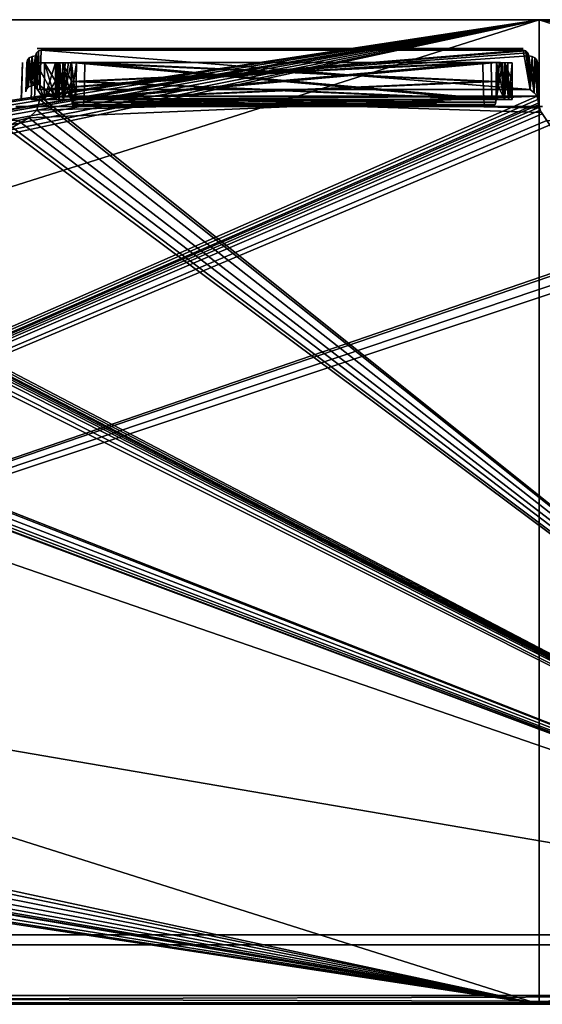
# Model space of a CAD drawing. Header units: millimetres. Extents: x 34 to 464, y 3935 to 4003.
# Tile 24 of 34: x 214 to 250, y 3935 to 4003. Entities that reach past the tile are written whole.
import ezdxf

# ---------------------------------------------------------------- set-up
doc = ezdxf.new("R2010")
doc.units = ezdxf.units.MM
doc.header["$LTSCALE"] = 5.599365
for name, color, linetype in [('114', 7, 'CONTINUOUS'), ('121', 7, 'CONTINUOUS'), ('139', 7, 'CONTINUOUS'), ('140', 7, 'CONTINUOUS'), ('153', 7, 'CONTINUOUS'), ('154', 7, 'CONTINUOUS'), ('159', 7, 'CONTINUOUS'), ('166', 7, 'CONTINUOUS'), ('170', 7, 'CONTINUOUS'), ('178', 7, 'CONTINUOUS'), ('197', 7, 'CONTINUOUS'), ('215', 7, 'CONTINUOUS'), ('217', 7, 'CONTINUOUS'), ('229', 7, 'CONTINUOUS'), ('248', 7, 'CONTINUOUS'), ('26', 7, 'CONTINUOUS'), ('261', 7, 'CONTINUOUS'), ('27', 7, 'CONTINUOUS'), ('272', 7, 'CONTINUOUS'), ('28', 7, 'CONTINUOUS'), ('284', 7, 'CONTINUOUS'), ('285', 7, 'CONTINUOUS'), ('290', 7, 'CONTINUOUS'), ('291', 7, 'CONTINUOUS'), ('304', 7, 'CONTINUOUS'), ('305', 7, 'CONTINUOUS'), ('306', 7, 'CONTINUOUS'), ('307', 7, 'CONTINUOUS'), ('34', 7, 'CONTINUOUS'), ('35', 7, 'CONTINUOUS'), ('48', 7, 'CONTINUOUS'), ('51', 7, 'CONTINUOUS'), ('60', 7, 'CONTINUOUS'), ('68', 7, 'CONTINUOUS'), ('74', 7, 'CONTINUOUS'), ('78', 7, 'CONTINUOUS'), ('81', 7, 'CONTINUOUS'), ('82', 7, 'CONTINUOUS'), ('97', 7, 'CONTINUOUS')]:
    doc.layers.add(name, color=color, linetype=linetype)

msp = doc.modelspace()

# ---------------------------------------------------------------- linework, layer by layer
at = {"layer": '114', "linetype": 'Continuous'}
for points in [[(247.652, 4000.5, 4.473), (215.105, 4000.5, 22.657), (246.98, 4000.5, 3.966), (247.652, 4000.5, 4.473)], [(248.395, 4000.5, 4.867), (215.105, 4000.5, 22.657), (247.652, 4000.5, 4.473), (248.395, 4000.5, 4.867)], [(246.98, 4000.5, 3.966), (215.105, 4000.5, 22.657), (216.978, 4000.5, 21.373), (246.98, 4000.5, 3.966)], [(248.395, 4000.5, 22.657), (215.105, 4000.5, 22.657), (248.395, 4000.5, 4.867), (248.395, 4000.5, 22.657)], [(216.978, 4000.5, 21.373), (215.105, 4000.5, 22.657), (215.105, 4000.5, 22.638), (216.978, 4000.5, 21.373)], [(218.192, 4000.5, 19.467), (246.98, 4000.5, 3.966), (216.978, 4000.5, 21.373), (218.192, 4000.5, 19.467)], [(218.546, 4000.5, 17.235), (246.98, 4000.5, 3.966), (218.192, 4000.5, 19.467), (218.546, 4000.5, 17.235)]]:
    msp.add_3dface(points, dxfattribs=at)
at = {"layer": '121', "linetype": 'Continuous'}
for points in [[(249.451, 3997.004, 26.974), (117.31, 3939.29, 28.99), (249.357, 3997.211, 26.967), (249.451, 3997.004, 26.974)], [(249.357, 3997.211, 26.967), (117.31, 3939.29, 28.99), (214.252, 3995.728, 27.019), (249.357, 3997.211, 26.967)], [(285.984, 3996.983, 26.975), (117.31, 3939.29, 28.99), (285.976, 3997.211, 26.967), (285.984, 3996.983, 26.975)], [(285.976, 3997.211, 26.967), (117.31, 3939.29, 28.99), (250.967, 3995.535, 27.026), (285.976, 3997.211, 26.967)], [(214.799, 3996.255, 27.001), (249.357, 3997.211, 26.967), (214.252, 3995.728, 27.019), (214.799, 3996.255, 27.001)], [(215.016, 3996.983, 26.975), (249.357, 3997.211, 26.967), (214.799, 3996.255, 27.001), (215.016, 3996.983, 26.975)], [(215.024, 3997.211, 26.967), (249.357, 3997.211, 26.967), (215.016, 3996.983, 26.975), (215.024, 3997.211, 26.967)], [(249.491, 3996.761, 26.983), (117.31, 3939.29, 28.99), (249.451, 3997.004, 26.974), (249.491, 3996.761, 26.983)], [(286.201, 3996.255, 27.001), (117.31, 3939.29, 28.99), (285.984, 3996.983, 26.975), (286.201, 3996.255, 27.001)], [(249.495, 3996.635, 26.987), (117.31, 3939.29, 28.99), (249.491, 3996.761, 26.983), (249.495, 3996.635, 26.987)], [(249.518, 3996.457, 26.994), (117.31, 3939.29, 28.99), (249.495, 3996.635, 26.987), (249.518, 3996.457, 26.994)], [(249.582, 3996.251, 27.001), (117.31, 3939.29, 28.99), (249.518, 3996.457, 26.994), (249.582, 3996.251, 27.001)], [(286.748, 3995.728, 27.019), (117.31, 3939.29, 28.99), (286.201, 3996.255, 27.001), (286.748, 3995.728, 27.019)], [(249.71, 3995.996, 27.01), (117.31, 3939.29, 28.99), (249.582, 3996.251, 27.001), (249.71, 3995.996, 27.01)], [(250.033, 3995.535, 27.026), (117.31, 3939.29, 28.99), (249.71, 3995.996, 27.01), (250.033, 3995.535, 27.026)], [(214.252, 3995.728, 27.019), (117.31, 3939.29, 28.99), (213.517, 3995.535, 27.026), (214.252, 3995.728, 27.019)], [(287.4, 3939.29, 28.99), (117.31, 3939.29, 28.99), (286.748, 3995.728, 27.019), (287.4, 3939.29, 28.99)], [(250.967, 3995.535, 27.026), (117.31, 3939.29, 28.99), (250.033, 3995.535, 27.026), (250.967, 3995.535, 27.026)]]:
    msp.add_3dface(points, dxfattribs=at)
at = {"layer": '139', "linetype": 'Continuous'}
for points in [[(287.4, 3939.29, -28.99), (119.334, 3997.259, -26.966), (118.322, 3968.275, -27.978), (287.4, 3939.29, -28.99)], [(136.748, 3995.728, -27.019), (119.334, 3997.259, -26.966), (287.4, 3939.29, -28.99), (136.748, 3995.728, -27.019)], [(140.024, 3997.211, -26.967), (140.016, 3996.983, -26.975), (287.4, 3939.29, -28.99), (140.024, 3997.211, -26.967)], [(175.033, 3995.535, -27.026), (140.024, 3997.211, -26.967), (287.4, 3939.29, -28.99), (175.033, 3995.535, -27.026)], [(176.643, 3997.211, -26.967), (176.549, 3997.004, -26.974), (287.4, 3939.29, -28.99), (176.643, 3997.211, -26.967)], [(211.748, 3995.728, -27.019), (176.643, 3997.211, -26.967), (287.4, 3939.29, -28.99), (211.748, 3995.728, -27.019)], [(215.024, 3997.211, -26.967), (215.016, 3996.983, -26.975), (287.4, 3939.29, -28.99), (215.024, 3997.211, -26.967)], [(249.357, 3997.211, -26.967), (215.024, 3997.211, -26.967), (249.534, 3996.392, -26.996), (249.357, 3997.211, -26.967)], [(249.534, 3996.392, -26.996), (215.024, 3997.211, -26.967), (249.658, 3996.089, -27.006), (249.534, 3996.392, -26.996)], [(249.658, 3996.089, -27.006), (215.024, 3997.211, -26.967), (287.4, 3939.29, -28.99), (249.658, 3996.089, -27.006)], [(249.451, 3997.004, -26.974), (249.357, 3997.211, -26.967), (249.495, 3996.635, -26.987), (249.451, 3997.004, -26.974)], [(249.495, 3996.635, -26.987), (249.357, 3997.211, -26.967), (249.534, 3996.392, -26.996), (249.495, 3996.635, -26.987)], [(140.016, 3996.983, -26.975), (139.799, 3996.255, -27.001), (287.4, 3939.29, -28.99), (140.016, 3996.983, -26.975)], [(176.482, 3996.457, -26.994), (176.418, 3996.251, -27.001), (287.4, 3939.29, -28.99), (176.482, 3996.457, -26.994)], [(176.505, 3996.635, -26.987), (176.482, 3996.457, -26.994), (287.4, 3939.29, -28.99), (176.505, 3996.635, -26.987)], [(176.509, 3996.761, -26.983), (176.505, 3996.635, -26.987), (287.4, 3939.29, -28.99), (176.509, 3996.761, -26.983)], [(176.549, 3997.004, -26.974), (176.509, 3996.761, -26.983), (287.4, 3939.29, -28.99), (176.549, 3997.004, -26.974)], [(215.016, 3996.983, -26.975), (214.799, 3996.255, -27.001), (287.4, 3939.29, -28.99), (215.016, 3996.983, -26.975)], [(249.491, 3996.761, -26.983), (249.451, 3997.004, -26.974), (249.495, 3996.635, -26.987), (249.491, 3996.761, -26.983)], [(137.483, 3995.535, -27.026), (136.748, 3995.728, -27.019), (287.4, 3939.29, -28.99), (137.483, 3995.535, -27.026)], [(139.252, 3995.728, -27.019), (138.517, 3995.535, -27.026), (287.4, 3939.29, -28.99), (139.252, 3995.728, -27.019)], [(139.799, 3996.255, -27.001), (139.252, 3995.728, -27.019), (287.4, 3939.29, -28.99), (139.799, 3996.255, -27.001)], [(176.29, 3995.996, -27.01), (175.967, 3995.535, -27.026), (287.4, 3939.29, -28.99), (176.29, 3995.996, -27.01)], [(176.418, 3996.251, -27.001), (176.29, 3995.996, -27.01), (287.4, 3939.29, -28.99), (176.418, 3996.251, -27.001)], [(212.483, 3995.535, -27.026), (211.748, 3995.728, -27.019), (287.4, 3939.29, -28.99), (212.483, 3995.535, -27.026)], [(214.252, 3995.728, -27.019), (213.517, 3995.535, -27.026), (287.4, 3939.29, -28.99), (214.252, 3995.728, -27.019)], [(214.799, 3996.255, -27.001), (214.252, 3995.728, -27.019), (287.4, 3939.29, -28.99), (214.799, 3996.255, -27.001)], [(250.033, 3995.535, -27.026), (249.658, 3996.089, -27.006), (287.4, 3939.29, -28.99), (250.033, 3995.535, -27.026)], [(138.517, 3995.535, -27.026), (137.483, 3995.535, -27.026), (287.4, 3939.29, -28.99), (138.517, 3995.535, -27.026)], [(175.967, 3995.535, -27.026), (175.033, 3995.535, -27.026), (287.4, 3939.29, -28.99), (175.967, 3995.535, -27.026)], [(213.517, 3995.535, -27.026), (212.483, 3995.535, -27.026), (287.4, 3939.29, -28.99), (213.517, 3995.535, -27.026)], [(117.31, 3939.29, -28.99), (287.4, 3939.29, -28.99), (118.322, 3968.275, -27.978), (117.31, 3939.29, -28.99)]]:
    msp.add_3dface(points, dxfattribs=at)
at = {"layer": '140', "linetype": 'Continuous'}
for points in [[(246.318, 3996.5, -2.522), (217.863, 3996.5, -15.801), (217.943, 3996.537, -15.972), (246.318, 3996.5, -2.522)], [(217.943, 3996.537, -15.972), (218.011, 3996.642, -16.117), (246.465, 3996.639, -2.836), (217.943, 3996.537, -15.972)], [(246.318, 3996.5, -2.522), (217.943, 3996.537, -15.972), (246.465, 3996.639, -2.836), (246.318, 3996.5, -2.522)], [(218.011, 3996.642, -16.117), (218.075, 3996.983, -16.254), (246.511, 3996.796, -2.936), (218.011, 3996.642, -16.117)], [(246.465, 3996.639, -2.836), (218.011, 3996.642, -16.117), (246.511, 3996.796, -2.936), (246.465, 3996.639, -2.836)], [(218.075, 3996.983, -16.254), (246.53, 3996.983, -2.975), (246.511, 3996.796, -2.936), (218.075, 3996.983, -16.254)]]:
    msp.add_3dface(points, dxfattribs=at)
at = {"layer": '153', "linetype": 'Continuous'}
for points in [[(249.5, 3934.5, 34), (34.5, 4002.5, 34), (77.465, 3971.545, 34), (249.5, 3934.5, 34)], [(249.5, 4002.5, 34), (34.5, 4002.5, 34), (249.5, 3934.5, 34), (249.5, 4002.5, 34)], [(249.5, 4002.5, 34), (464.5, 3934.5, 34), (464.5, 3968.5, 34), (249.5, 4002.5, 34)], [(249.5, 4002.5, 34), (249.5, 3934.5, 34), (464.5, 3934.5, 34), (249.5, 4002.5, 34)], [(464.5, 4002.5, 34), (249.5, 4002.5, 34), (464.5, 3968.5, 34), (464.5, 4002.5, 34)], [(249.5, 3934.5, 34), (77.465, 3971.545, 34), (78.427, 3970.126, 34), (249.5, 3934.5, 34)], [(249.5, 3934.5, 34), (78.427, 3970.126, 34), (78.75, 3968.454, 34), (249.5, 3934.5, 34)], [(249.5, 3934.5, 34), (78.75, 3968.454, 34), (78.402, 3966.815, 34), (249.5, 3934.5, 34)], [(249.5, 3934.5, 34), (58.402, 3966.815, 34), (57.465, 3965.456, 34), (249.5, 3934.5, 34)], [(58.402, 3966.815, 34), (249.5, 3934.5, 34), (74.5, 3964.25, 34), (58.402, 3966.815, 34)], [(249.5, 3934.5, 34), (78.402, 3966.815, 34), (77.465, 3965.456, 34), (249.5, 3934.5, 34)], [(249.5, 3934.5, 34), (57.465, 3965.456, 34), (56.101, 3964.563, 34), (249.5, 3934.5, 34)], [(249.5, 3934.5, 34), (77.465, 3965.456, 34), (76.101, 3964.563, 34), (249.5, 3934.5, 34)], [(249.5, 3934.5, 34), (56.101, 3964.563, 34), (54.5, 3964.25, 34), (249.5, 3934.5, 34)], [(249.5, 3934.5, 34), (76.101, 3964.563, 34), (74.5, 3964.25, 34), (249.5, 3934.5, 34)], [(34.5, 3934.5, 34), (249.5, 3934.5, 34), (54.5, 3964.25, 34), (34.5, 3934.5, 34)]]:
    msp.add_3dface(points, dxfattribs=at)
at = {"layer": '154', "linetype": 'Continuous'}
for points in [[(246.558, 3999.535, 3.06), (246.543, 3998.239, 3.017), (247.103, 3996.985, 2.893), (246.558, 3999.535, 3.06)], [(246.558, 3999.535, 3.06), (247.103, 3996.985, 2.893), (246.836, 3999.535, 2.977), (246.558, 3999.535, 3.06)], [(246.836, 3999.535, 2.977), (247.103, 3996.985, 2.893), (247.126, 3999.532, 2.977), (246.836, 3999.535, 2.977)], [(247.103, 3996.985, 2.893), (247.384, 3996.988, 2.979), (247.126, 3999.532, 2.977), (247.103, 3996.985, 2.893)], [(247.635, 3998.254, 3.181), (247.644, 3999.518, 3.218), (247.126, 3999.532, 2.977), (247.635, 3998.254, 3.181)], [(247.627, 3996.992, 3.143), (247.635, 3998.254, 3.181), (247.126, 3999.532, 2.977), (247.627, 3996.992, 3.143)], [(247.384, 3996.988, 2.979), (247.627, 3996.992, 3.143), (247.126, 3999.532, 2.977), (247.384, 3996.988, 2.979)], [(246.543, 3998.239, 3.017), (246.53, 3996.983, 2.975), (247.103, 3996.985, 2.893), (246.543, 3998.239, 3.017)]]:
    msp.add_3dface(points, dxfattribs=at)
at = {"layer": '159', "linetype": 'Continuous'}
for points in [[(249.5, 4002.5, -34), (34.5, 3934.5, -34), (77.465, 3965.456, -34), (249.5, 4002.5, -34)], [(34.5, 4002.5, -34), (249.5, 4002.5, -34), (54.5, 3972.75, -34), (34.5, 4002.5, -34)], [(34.5, 3934.5, -34), (249.5, 4002.5, -34), (249.5, 3934.5, -34), (34.5, 3934.5, -34)], [(249.5, 4002.5, -34), (56.101, 3972.437, -34), (54.5, 3972.75, -34), (249.5, 4002.5, -34)], [(249.5, 4002.5, -34), (57.465, 3971.545, -34), (56.101, 3972.437, -34), (249.5, 4002.5, -34)], [(249.5, 4002.5, -34), (58.402, 3970.186, -34), (57.465, 3971.545, -34), (249.5, 4002.5, -34)], [(249.5, 4002.5, -34), (74.5, 3972.75, -34), (58.402, 3970.186, -34), (249.5, 4002.5, -34)], [(74.5, 3972.75, -34), (249.5, 4002.5, -34), (76.101, 3972.437, -34), (74.5, 3972.75, -34)], [(76.101, 3972.437, -34), (249.5, 4002.5, -34), (77.465, 3971.545, -34), (76.101, 3972.437, -34)], [(77.465, 3971.545, -34), (249.5, 4002.5, -34), (78.402, 3970.186, -34), (77.465, 3971.545, -34)], [(78.427, 3966.874, -34), (249.5, 4002.5, -34), (77.465, 3965.456, -34), (78.427, 3966.874, -34)], [(78.402, 3970.186, -34), (249.5, 4002.5, -34), (78.75, 3968.547, -34), (78.402, 3970.186, -34)], [(78.75, 3968.547, -34), (249.5, 4002.5, -34), (78.427, 3966.874, -34), (78.75, 3968.547, -34)], [(249.5, 4002.5, -34), (464.5, 4002.5, -34), (249.5, 3934.5, -34), (249.5, 4002.5, -34)], [(249.5, 3934.5, -34), (464.5, 4002.5, -34), (464.5, 3968.5, -34), (249.5, 3934.5, -34)], [(464.5, 3934.5, -34), (249.5, 3934.5, -34), (464.5, 3968.5, -34), (464.5, 3934.5, -34)]]:
    msp.add_3dface(points, dxfattribs=at)
at = {"layer": '166', "linetype": 'Continuous'}
for points in [[(217.215, 3996.983, 14.411), (245.67, 3996.983, 1.132), (245.688, 3996.796, 1.172), (217.215, 3996.983, 14.411)], [(217.279, 3996.642, 14.548), (217.215, 3996.983, 14.411), (245.688, 3996.796, 1.172), (217.279, 3996.642, 14.548)], [(245.735, 3996.639, 1.271), (217.279, 3996.642, 14.548), (245.688, 3996.796, 1.172), (245.735, 3996.639, 1.271)], [(217.346, 3996.537, 14.693), (217.279, 3996.642, 14.548), (245.735, 3996.639, 1.271), (217.346, 3996.537, 14.693)], [(245.881, 3996.5, 1.585), (217.346, 3996.537, 14.693), (245.735, 3996.639, 1.271), (245.881, 3996.5, 1.585)], [(245.881, 3996.5, 1.585), (217.426, 3996.5, 14.864), (217.346, 3996.537, 14.693), (245.881, 3996.5, 1.585)]]:
    msp.add_3dface(points, dxfattribs=at)
at = {"layer": '170', "linetype": 'Continuous'}
for points in [[(246.558, 3999.535, -3.06), (218.075, 3996.983, -16.254), (218.099, 3998.242, -16.291), (246.558, 3999.535, -3.06)], [(246.558, 3999.535, -3.06), (246.543, 3998.239, -3.017), (218.075, 3996.983, -16.254), (246.558, 3999.535, -3.06)], [(218.124, 3999.535, -16.329), (246.558, 3999.535, -3.06), (218.099, 3998.242, -16.291), (218.124, 3999.535, -16.329)], [(246.543, 3998.239, -3.017), (246.53, 3996.983, -2.975), (218.075, 3996.983, -16.254), (246.543, 3998.239, -3.017)]]:
    msp.add_3dface(points, dxfattribs=at)
at = {"layer": '178', "linetype": 'Continuous'}
for points in [[(218.01, 3996.639, 16.115), (217.863, 3996.5, 15.801), (246.398, 3996.537, 2.693), (218.01, 3996.639, 16.115)], [(217.863, 3996.5, 15.801), (246.318, 3996.5, 2.522), (246.398, 3996.537, 2.693), (217.863, 3996.5, 15.801)], [(218.056, 3996.796, 16.214), (218.01, 3996.639, 16.115), (246.466, 3996.642, 2.838), (218.056, 3996.796, 16.214)], [(246.466, 3996.642, 2.838), (218.01, 3996.639, 16.115), (246.398, 3996.537, 2.693), (246.466, 3996.642, 2.838)], [(246.53, 3996.983, 2.975), (218.056, 3996.796, 16.214), (246.466, 3996.642, 2.838), (246.53, 3996.983, 2.975)], [(246.53, 3996.983, 2.975), (218.075, 3996.983, 16.254), (218.056, 3996.796, 16.214), (246.53, 3996.983, 2.975)]]:
    msp.add_3dface(points, dxfattribs=at)
at = {"layer": '197', "linetype": 'Continuous'}
for points in [[(214.824, 4000.5, 12.256), (214.824, 4000.5, -12.256), (215.854, 4000.5, -12.737), (214.824, 4000.5, 12.256)], [(215.854, 4000.5, 12.737), (214.824, 4000.5, 12.256), (215.854, 4000.5, -12.737), (215.854, 4000.5, 12.737)], [(216.766, 4000.5, -13.419), (215.854, 4000.5, 12.737), (215.854, 4000.5, -12.737), (216.766, 4000.5, -13.419)], [(216.766, 4000.5, 13.419), (215.854, 4000.5, 12.737), (216.766, 4000.5, -13.419), (216.766, 4000.5, 13.419)], [(245.2, 4000.5, -0.15), (216.766, 4000.5, 13.419), (216.766, 4000.5, -13.419), (245.2, 4000.5, -0.15)], [(245.197, 4000.5), (216.766, 4000.5, 13.419), (245.2, 4000.5, -0.15), (245.197, 4000.5)], [(245.2, 4000.5, 0.15), (216.766, 4000.5, 13.419), (245.197, 4000.5), (245.2, 4000.5, 0.15)]]:
    msp.add_3dface(points, dxfattribs=at)
at = {"layer": '215', "linetype": 'Continuous'}
for points in [[(215.105, 4000.5, -22.638), (248.395, 4000.5, -22.657), (216.978, 4000.5, -21.373), (215.105, 4000.5, -22.638)], [(215.105, 4000.5, -22.657), (248.395, 4000.5, -22.657), (215.105, 4000.5, -22.638), (215.105, 4000.5, -22.657)], [(216.978, 4000.5, -21.373), (248.395, 4000.5, -22.657), (218.192, 4000.5, -19.467), (216.978, 4000.5, -21.373)], [(218.192, 4000.5, -19.467), (248.395, 4000.5, -22.657), (218.546, 4000.5, -17.235), (218.192, 4000.5, -19.467)], [(218.546, 4000.5, -17.235), (248.395, 4000.5, -22.657), (246.98, 4000.5, -3.966), (218.546, 4000.5, -17.235)], [(246.98, 4000.5, -3.966), (248.395, 4000.5, -22.657), (247.652, 4000.5, -4.473), (246.98, 4000.5, -3.966)], [(247.652, 4000.5, -4.473), (248.395, 4000.5, -22.657), (248.395, 4000.5, -4.867), (247.652, 4000.5, -4.473)]]:
    msp.add_3dface(points, dxfattribs=at)
at = {"layer": '217', "linetype": 'Continuous'}
for points in [[(216.087, 3999.518, -14.154), (216.348, 3996.988, -14.4), (216.332, 3999.526, -14.32), (216.087, 3999.518, -14.154)], [(216.087, 3999.518, -14.154), (216.096, 3998.253, -14.192), (216.348, 3996.988, -14.4), (216.087, 3999.518, -14.154)], [(216.332, 3999.526, -14.32), (216.632, 3996.985, -14.492), (216.613, 3999.532, -14.407), (216.332, 3999.526, -14.32)], [(216.348, 3996.988, -14.4), (216.632, 3996.985, -14.492), (216.332, 3999.526, -14.32), (216.348, 3996.988, -14.4)], [(217.202, 3998.242, -14.369), (217.188, 3999.535, -14.325), (216.613, 3999.532, -14.407), (217.202, 3998.242, -14.369)], [(217.215, 3996.983, -14.411), (217.202, 3998.242, -14.369), (216.613, 3999.532, -14.407), (217.215, 3996.983, -14.411)], [(216.632, 3996.985, -14.492), (217.215, 3996.983, -14.411), (216.613, 3999.532, -14.407), (216.632, 3996.985, -14.492)], [(216.096, 3998.253, -14.192), (216.104, 3996.992, -14.23), (216.348, 3996.988, -14.4), (216.096, 3998.253, -14.192)]]:
    msp.add_3dface(points, dxfattribs=at)
at = {"layer": '229', "linetype": 'Continuous'}
for points in [[(249.438, 3998.272, 4.862), (249.483, 3996.983, 26.026), (249.394, 3999.535, 4.867), (249.438, 3998.272, 4.862)], [(249.394, 3999.535, -4.867), (249.394, 3999.535, -23.185), (249.438, 3998.272, -4.862), (249.394, 3999.535, -4.867)], [(249.438, 3998.272, -4.862), (249.394, 3999.535, -23.185), (249.482, 3997.009, -4.856), (249.438, 3998.272, -4.862)], [(249.483, 3996.983, -26.026), (249.394, 3999.535, -23.185), (249.486, 3996.893, -26.537), (249.483, 3996.983, -26.026)], [(249.483, 3996.983, -4.856), (249.394, 3999.535, -23.185), (249.483, 3996.983, -26.026), (249.483, 3996.983, -4.856)], [(249.483, 3996.996, -4.856), (249.394, 3999.535, -23.185), (249.483, 3996.983, -4.856), (249.483, 3996.996, -4.856)], [(249.482, 3997.009, -4.856), (249.394, 3999.535, -23.185), (249.483, 3996.996, -4.856), (249.482, 3997.009, -4.856)], [(249.394, 3999.535, -23.185), (249.491, 3996.761, -26.983), (249.486, 3996.893, -26.537), (249.394, 3999.535, -23.185)], [(249.491, 3996.761, 26.983), (249.394, 3999.535, 23.185), (249.486, 3996.893, 26.537), (249.491, 3996.761, 26.983)], [(249.486, 3996.893, 26.537), (249.394, 3999.535, 23.185), (249.483, 3996.983, 26.026), (249.486, 3996.893, 26.537)], [(249.483, 3996.983, 26.026), (249.394, 3999.535, 23.185), (249.394, 3999.535, 4.867), (249.483, 3996.983, 26.026)], [(249.482, 3997.009, 4.856), (249.483, 3996.983, 26.026), (249.438, 3998.272, 4.862), (249.482, 3997.009, 4.856)], [(249.483, 3996.996, 4.856), (249.483, 3996.983, 26.026), (249.482, 3997.009, 4.856), (249.483, 3996.996, 4.856)], [(249.483, 3996.983, 4.856), (249.483, 3996.983, 26.026), (249.483, 3996.996, 4.856), (249.483, 3996.983, 4.856)], [(249.495, 3996.635, 26.987), (249.491, 3996.761, 26.983), (249.486, 3996.893, 26.537), (249.495, 3996.635, 26.987)], [(249.491, 3996.761, -26.983), (249.495, 3996.635, -26.987), (249.486, 3996.893, -26.537), (249.491, 3996.761, -26.983)]]:
    msp.add_3dface(points, dxfattribs=at)
at = {"layer": '248', "linetype": 'Continuous'}
for points in [[(213.824, 3999.535, 12.256), (213.735, 3996.983, -12.272), (213.736, 3996.996, -12.272), (213.824, 3999.535, 12.256)], [(213.78, 3998.272, 12.264), (213.735, 3996.983, -12.272), (213.824, 3999.535, 12.256), (213.78, 3998.272, 12.264)], [(213.736, 3997.009, -12.272), (213.824, 3999.535, 12.256), (213.736, 3996.996, -12.272), (213.736, 3997.009, -12.272)], [(213.78, 3998.272, -12.264), (213.824, 3999.535, 12.256), (213.736, 3997.009, -12.272), (213.78, 3998.272, -12.264)], [(213.824, 3999.535, -12.256), (213.824, 3999.535, 12.256), (213.78, 3998.272, -12.264), (213.824, 3999.535, -12.256)], [(213.736, 3997.009, 12.272), (213.735, 3996.983, -12.272), (213.78, 3998.272, 12.264), (213.736, 3997.009, 12.272)], [(213.736, 3996.996, 12.272), (213.735, 3996.983, -12.272), (213.736, 3997.009, 12.272), (213.736, 3996.996, 12.272)], [(213.735, 3996.983, 12.272), (213.735, 3996.983, -12.272), (213.736, 3996.996, 12.272), (213.735, 3996.983, 12.272)]]:
    msp.add_3dface(points, dxfattribs=at)
at = {"layer": '26', "linetype": 'Continuous'}
for points in [[(216.096, 3998.253, 14.192), (216.087, 3999.518, 14.154), (216.401, 3999.528, 14.35), (216.096, 3998.253, 14.192)], [(216.104, 3996.992, 14.23), (216.096, 3998.253, 14.192), (216.401, 3999.528, 14.35), (216.104, 3996.992, 14.23)], [(216.348, 3996.988, 14.401), (216.104, 3996.992, 14.23), (216.401, 3999.528, 14.35), (216.348, 3996.988, 14.401)], [(216.632, 3996.985, 14.492), (216.348, 3996.988, 14.401), (216.401, 3999.528, 14.35), (216.632, 3996.985, 14.492)], [(216.766, 3999.534, 14.419), (216.632, 3996.985, 14.492), (216.401, 3999.528, 14.35), (216.766, 3999.534, 14.419)], [(217.202, 3998.242, 14.369), (216.632, 3996.985, 14.492), (217.188, 3999.535, 14.325), (217.202, 3998.242, 14.369)], [(217.188, 3999.535, 14.325), (216.632, 3996.985, 14.492), (216.982, 3999.535, 14.395), (217.188, 3999.535, 14.325)], [(216.982, 3999.535, 14.395), (216.632, 3996.985, 14.492), (216.766, 3999.534, 14.419), (216.982, 3999.535, 14.395)], [(217.215, 3996.983, 14.411), (216.632, 3996.985, 14.492), (217.202, 3998.242, 14.369), (217.215, 3996.983, 14.411)]]:
    msp.add_3dface(points, dxfattribs=at)
at = {"layer": '261', "linetype": 'Continuous'}
for points in [[(214.635, 3997.974, -26.311), (214.686, 3997.821, -26.521), (214.706, 3999.999, -23.539), (214.635, 3997.974, -26.311)], [(214.686, 3997.821, -26.521), (214.83, 3997.713, -26.669), (214.706, 3999.999, -23.539), (214.686, 3997.821, -26.521)], [(214.706, 3999.999, -23.539), (214.83, 3997.713, -26.669), (214.772, 4000.206, -23.255), (214.706, 3999.999, -23.539)], [(214.772, 4000.206, -23.255), (214.83, 3997.713, -26.669), (214.924, 4000.342, -23.07), (214.772, 4000.206, -23.255)], [(214.83, 3997.713, -26.669), (215.024, 3997.674, -26.722), (214.924, 4000.342, -23.07), (214.83, 3997.713, -26.669)], [(214.924, 4000.342, -23.07), (215.024, 3997.674, -26.722), (215.105, 4000.385, -23.01), (214.924, 4000.342, -23.07)], [(215.024, 3997.674, -26.722), (248.876, 3997.674, -26.722), (215.105, 4000.385, -23.01), (215.024, 3997.674, -26.722)], [(215.105, 4000.385, -23.01), (248.876, 3997.674, -26.722), (248.395, 4000.385, -23.01), (215.105, 4000.385, -23.01)], [(248.395, 4000.385, -23.01), (248.876, 3997.674, -26.722), (248.576, 4000.342, -23.07), (248.395, 4000.385, -23.01)], [(248.576, 4000.342, -23.07), (248.876, 3997.674, -26.722), (248.728, 4000.206, -23.255), (248.576, 4000.342, -23.07)], [(248.728, 4000.206, -23.255), (248.876, 3997.674, -26.722), (248.794, 3999.999, -23.539), (248.728, 4000.206, -23.255)]]:
    msp.add_3dface(points, dxfattribs=at)
at = {"layer": '27', "linetype": 'Continuous'}
for points in [[(218.099, 3998.242, 16.291), (246.53, 3996.983, 2.975), (218.124, 3999.535, 16.329), (218.099, 3998.242, 16.291)], [(218.124, 3999.535, 16.329), (246.53, 3996.983, 2.975), (246.543, 3998.239, 3.017), (218.124, 3999.535, 16.329)], [(246.558, 3999.535, 3.06), (218.124, 3999.535, 16.329), (246.543, 3998.239, 3.017), (246.558, 3999.535, 3.06)], [(218.075, 3996.983, 16.254), (246.53, 3996.983, 2.975), (218.099, 3998.242, 16.291), (218.075, 3996.983, 16.254)]]:
    msp.add_3dface(points, dxfattribs=at)
at = {"layer": '272', "linetype": 'Continuous'}
for points in [[(214.635, 3997.974, 26.311), (214.706, 3999.999, 23.539), (214.686, 3997.821, 26.521), (214.635, 3997.974, 26.311)], [(214.686, 3997.821, 26.521), (214.772, 4000.206, 23.255), (214.83, 3997.713, 26.669), (214.686, 3997.821, 26.521)], [(214.706, 3999.999, 23.539), (214.772, 4000.206, 23.255), (214.686, 3997.821, 26.521), (214.706, 3999.999, 23.539)], [(214.772, 4000.206, 23.255), (214.924, 4000.342, 23.07), (214.83, 3997.713, 26.669), (214.772, 4000.206, 23.255)], [(214.83, 3997.713, 26.669), (214.924, 4000.342, 23.07), (215.024, 3997.674, 26.722), (214.83, 3997.713, 26.669)], [(214.924, 4000.342, 23.07), (215.105, 4000.385, 23.01), (215.024, 3997.674, 26.722), (214.924, 4000.342, 23.07)], [(248.395, 4000.385, 23.01), (248.576, 4000.342, 23.07), (215.024, 3997.674, 26.722), (248.395, 4000.385, 23.01)], [(215.105, 4000.385, 23.01), (248.395, 4000.385, 23.01), (215.024, 3997.674, 26.722), (215.105, 4000.385, 23.01)], [(248.576, 4000.342, 23.07), (248.728, 4000.206, 23.255), (215.024, 3997.674, 26.722), (248.576, 4000.342, 23.07)], [(248.728, 4000.206, 23.255), (248.794, 3999.999, 23.539), (215.024, 3997.674, 26.722), (248.728, 4000.206, 23.255)], [(248.794, 3999.999, 23.539), (248.876, 3997.674, 26.722), (215.024, 3997.674, 26.722), (248.794, 3999.999, 23.539)]]:
    msp.add_3dface(points, dxfattribs=at)
at = {"layer": '28', "linetype": 'Continuous'}
for points in [[(249.5, 4002.5, 34), (34.5, 4002.5, -34), (34.5, 4002.5), (249.5, 4002.5, 34)], [(249.5, 4002.5, -34), (34.5, 4002.5, -34), (249.5, 4002.5, 34), (249.5, 4002.5, -34)], [(34.5, 4002.5, 34), (249.5, 4002.5, 34), (34.5, 4002.5), (34.5, 4002.5, 34)], [(464.5, 4002.5, 34), (249.5, 4002.5, -34), (249.5, 4002.5, 34), (464.5, 4002.5, 34)], [(464.5, 4002.5), (249.5, 4002.5, -34), (464.5, 4002.5, 34), (464.5, 4002.5)], [(464.5, 4002.5, -34), (249.5, 4002.5, -34), (464.5, 4002.5), (464.5, 4002.5, -34)]]:
    msp.add_3dface(points, dxfattribs=at)
at = {"layer": '284', "linetype": 'Continuous'}
for points in [[(214.287, 3999.867, -23.432), (214.156, 3999.716, -23.318), (214.217, 3997.842, -26.204), (214.287, 3999.867, -23.432)], [(214.409, 3997.941, -26.282), (214.287, 3999.867, -23.432), (214.217, 3997.842, -26.204), (214.409, 3997.941, -26.282)], [(214.48, 3999.966, -23.509), (214.287, 3999.867, -23.432), (214.409, 3997.941, -26.282), (214.48, 3999.966, -23.509)], [(214.635, 3997.974, -26.311), (214.48, 3999.966, -23.509), (214.409, 3997.941, -26.282), (214.635, 3997.974, -26.311)], [(214.635, 3997.974, -26.311), (214.706, 3999.999, -23.539), (214.48, 3999.966, -23.509), (214.635, 3997.974, -26.311)], [(214.086, 3997.691, -26.091), (214.106, 3999.535, -23.185), (214.035, 3997.51, -25.957), (214.086, 3997.691, -26.091)], [(214.156, 3999.716, -23.318), (214.106, 3999.535, -23.185), (214.086, 3997.691, -26.091), (214.156, 3999.716, -23.318)], [(214.217, 3997.842, -26.204), (214.156, 3999.716, -23.318), (214.086, 3997.691, -26.091), (214.217, 3997.842, -26.204)]]:
    msp.add_3dface(points, dxfattribs=at)
at = {"layer": '285', "linetype": 'Continuous'}
for points in [[(248.794, 3999.999, -23.539), (249.159, 3997.456, -26.905), (249.02, 3999.966, -23.509), (248.794, 3999.999, -23.539)], [(248.794, 3999.999, -23.539), (248.876, 3997.674, -26.722), (249.159, 3997.456, -26.905), (248.794, 3999.999, -23.539)], [(249.02, 3999.966, -23.509), (249.159, 3997.456, -26.905), (249.213, 3999.867, -23.432), (249.02, 3999.966, -23.509)], [(249.159, 3997.456, -26.905), (249.357, 3997.211, -26.967), (249.213, 3999.867, -23.432), (249.159, 3997.456, -26.905)], [(249.213, 3999.867, -23.432), (249.357, 3997.211, -26.967), (249.344, 3999.716, -23.318), (249.213, 3999.867, -23.432)], [(249.491, 3996.761, -26.983), (249.394, 3999.535, -23.185), (249.344, 3999.716, -23.318), (249.491, 3996.761, -26.983)], [(249.451, 3997.004, -26.974), (249.491, 3996.761, -26.983), (249.344, 3999.716, -23.318), (249.451, 3997.004, -26.974)], [(249.357, 3997.211, -26.967), (249.451, 3997.004, -26.974), (249.344, 3999.716, -23.318), (249.357, 3997.211, -26.967)]]:
    msp.add_3dface(points, dxfattribs=at)
at = {"layer": '290', "linetype": 'Continuous'}
for points in [[(248.876, 3997.674, 26.722), (248.794, 3999.999, 23.539), (249.02, 3999.966, 23.509), (248.876, 3997.674, 26.722)], [(248.876, 3997.674, 26.722), (249.02, 3999.966, 23.509), (249.159, 3997.456, 26.905), (248.876, 3997.674, 26.722)], [(249.02, 3999.966, 23.509), (249.213, 3999.867, 23.432), (249.159, 3997.456, 26.905), (249.02, 3999.966, 23.509)], [(249.213, 3999.867, 23.432), (249.357, 3997.211, 26.967), (249.159, 3997.456, 26.905), (249.213, 3999.867, 23.432)], [(249.344, 3999.716, 23.318), (249.357, 3997.211, 26.967), (249.213, 3999.867, 23.432), (249.344, 3999.716, 23.318)], [(249.394, 3999.535, 23.185), (249.451, 3997.004, 26.974), (249.344, 3999.716, 23.318), (249.394, 3999.535, 23.185)], [(249.451, 3997.004, 26.974), (249.357, 3997.211, 26.967), (249.344, 3999.716, 23.318), (249.451, 3997.004, 26.974)], [(249.491, 3996.761, 26.983), (249.451, 3997.004, 26.974), (249.394, 3999.535, 23.185), (249.491, 3996.761, 26.983)]]:
    msp.add_3dface(points, dxfattribs=at)
at = {"layer": '291', "linetype": 'Continuous'}
for points in [[(214.217, 3997.842, 26.204), (214.086, 3997.691, 26.091), (214.287, 3999.867, 23.432), (214.217, 3997.842, 26.204)], [(214.287, 3999.867, 23.432), (214.086, 3997.691, 26.091), (214.156, 3999.716, 23.318), (214.287, 3999.867, 23.432)], [(214.48, 3999.966, 23.509), (214.217, 3997.842, 26.204), (214.287, 3999.867, 23.432), (214.48, 3999.966, 23.509)], [(214.409, 3997.941, 26.282), (214.217, 3997.842, 26.204), (214.48, 3999.966, 23.509), (214.409, 3997.941, 26.282)], [(214.706, 3999.999, 23.539), (214.409, 3997.941, 26.282), (214.48, 3999.966, 23.509), (214.706, 3999.999, 23.539)], [(214.706, 3999.999, 23.539), (214.635, 3997.974, 26.311), (214.409, 3997.941, 26.282), (214.706, 3999.999, 23.539)], [(214.086, 3997.691, 26.091), (214.035, 3997.51, 25.957), (214.156, 3999.716, 23.318), (214.086, 3997.691, 26.091)], [(214.156, 3999.716, 23.318), (214.035, 3997.51, 25.957), (214.106, 3999.535, 23.185), (214.156, 3999.716, 23.318)]]:
    msp.add_3dface(points, dxfattribs=at)
at = {"layer": '304', "linetype": 'Continuous'}
for points in [[(114.5, 3938.6, 31), (288, 3938.6, 31), (176, 3938.6, 25.5), (114.5, 3938.6, 31)], [(288, 3938.6, -31), (114.5, 3938.6, -31), (176, 3938.6, -25.5), (288, 3938.6, -31)], [(176, 3938.6, 25.5), (288, 3938.6, 31), (316, 3938.6, 25.5), (176, 3938.6, 25.5)], [(316, 3938.6, -25.5), (288, 3938.6, -31), (176, 3938.6, -25.5), (316, 3938.6, -25.5)]]:
    msp.add_3dface(points, dxfattribs=at)
at = {"layer": '305', "linetype": 'Continuous'}
for points in [[(114.5, 3934.6, -31), (288, 3934.6, -31), (114.5, 3934.6), (114.5, 3934.6, -31)], [(288, 3934.6, -31), (114.5, 3934.6, 31), (114.5, 3934.6), (288, 3934.6, -31)], [(288, 3934.6, 31), (114.5, 3934.6, 31), (288, 3934.6, -31), (288, 3934.6, 31)]]:
    msp.add_3dface(points, dxfattribs=at)
at = {"layer": '306', "linetype": 'Continuous'}
for points in [[(288, 3934.6, -31), (114.5, 3934.6, -31), (288, 3935.1, -31.5), (288, 3934.6, -31)], [(288, 3935.1, -31.5), (114.5, 3934.6, -31), (114.5, 3935.1, -31.5), (288, 3935.1, -31.5)]]:
    msp.add_3dface(points, dxfattribs=at)
at = {"layer": '307', "linetype": 'Continuous'}
for points in [[(114.5, 3934.6, 31), (288, 3934.6, 31), (114.5, 3935.1, 31.5), (114.5, 3934.6, 31)], [(114.5, 3935.1, 31.5), (288, 3934.6, 31), (288, 3935.1, 31.5), (114.5, 3935.1, 31.5)]]:
    msp.add_3dface(points, dxfattribs=at)
at = {"layer": '34', "linetype": 'Continuous'}
for points in [[(246.197, 3999.518, 0), (246.242, 3996.992, 0.091), (246.198, 3999.518, 0.061), (246.197, 3999.518, 0)], [(246.241, 3996.992, 0), (246.242, 3996.992, 0.091), (246.197, 3999.518, 0), (246.241, 3996.992, 0)], [(246.198, 3999.518, -0.061), (246.241, 3996.992, 0), (246.197, 3999.518, 0), (246.198, 3999.518, -0.061)], [(246.198, 3999.518, 0.061), (246.242, 3996.992, 0.091), (246.199, 3999.518, 0.122), (246.198, 3999.518, 0.061)], [(246.242, 3996.992, -0.091), (246.241, 3996.992, 0), (246.198, 3999.518, -0.061), (246.242, 3996.992, -0.091)], [(246.199, 3999.518, -0.122), (246.242, 3996.992, -0.091), (246.198, 3999.518, -0.061), (246.199, 3999.518, -0.122)], [(246.199, 3999.518, 0.122), (246.242, 3996.992, 0.091), (246.222, 3998.254, 0.152), (246.199, 3999.518, 0.122)], [(246.222, 3998.254, -0.152), (246.242, 3996.992, -0.091), (246.199, 3999.518, -0.122), (246.222, 3998.254, -0.152)], [(246.242, 3996.992, 0.091), (246.245, 3996.992, 0.183), (246.222, 3998.254, 0.152), (246.242, 3996.992, 0.091)], [(246.245, 3996.992, -0.183), (246.242, 3996.992, -0.091), (246.222, 3998.254, -0.152), (246.245, 3996.992, -0.183)]]:
    msp.add_3dface(points, dxfattribs=at)
at = {"layer": '35', "linetype": 'Continuous'}
for points in [[(214.726, 3999.518, -21.713), (216.15, 3996.992, -20.726), (214.689, 3998.253, -21.704), (214.726, 3999.518, -21.713)], [(216.211, 3999.518, -20.727), (216.15, 3996.992, -20.726), (214.726, 3999.518, -21.713), (216.211, 3999.518, -20.727)], [(217.155, 3996.992, -19.25), (216.15, 3996.992, -20.726), (216.211, 3999.518, -20.727), (217.155, 3996.992, -19.25)], [(217.204, 3999.518, -19.248), (217.155, 3996.992, -19.25), (216.211, 3999.518, -20.727), (217.204, 3999.518, -19.248)], [(217.509, 3996.992, -17.5), (217.155, 3996.992, -19.25), (217.553, 3999.518, -17.5), (217.509, 3996.992, -17.5)], [(217.553, 3999.518, -17.5), (217.155, 3996.992, -19.25), (217.204, 3999.518, -19.248), (217.553, 3999.518, -17.5)], [(217.506, 3996.992, -17.361), (217.509, 3996.992, -17.5), (217.551, 3999.518, -17.391), (217.506, 3996.992, -17.361)], [(217.524, 3998.253, -17.252), (217.506, 3996.992, -17.361), (217.547, 3999.518, -17.283), (217.524, 3998.253, -17.252)], [(217.547, 3999.518, -17.283), (217.506, 3996.992, -17.361), (217.551, 3999.518, -17.391), (217.547, 3999.518, -17.283)], [(217.551, 3999.518, -17.391), (217.509, 3996.992, -17.5), (217.553, 3999.518, -17.5), (217.551, 3999.518, -17.391)], [(216.15, 3996.992, -20.726), (214.651, 3996.992, -21.695), (214.689, 3998.253, -21.704), (216.15, 3996.992, -20.726)], [(217.5, 3996.992, -17.222), (217.506, 3996.992, -17.361), (217.524, 3998.253, -17.252), (217.5, 3996.992, -17.222)]]:
    msp.add_3dface(points, dxfattribs=at)
at = {"layer": '48', "linetype": 'Continuous'}
for points in [[(246.98, 3999.534, -2.966), (246.53, 3996.983, -2.975), (246.764, 3999.535, -2.99), (246.98, 3999.534, -2.966)], [(246.53, 3996.983, -2.975), (246.543, 3998.239, -3.017), (246.764, 3999.535, -2.99), (246.53, 3996.983, -2.975)], [(247.104, 3996.985, -2.893), (246.53, 3996.983, -2.975), (246.98, 3999.534, -2.966), (247.104, 3996.985, -2.893)], [(246.543, 3998.239, -3.017), (246.558, 3999.535, -3.06), (246.764, 3999.535, -2.99), (246.543, 3998.239, -3.017)], [(247.335, 3999.528, -3.031), (247.104, 3996.985, -2.893), (246.98, 3999.534, -2.966), (247.335, 3999.528, -3.031)], [(247.384, 3996.988, -2.979), (247.104, 3996.985, -2.893), (247.335, 3999.528, -3.031), (247.384, 3996.988, -2.979)], [(247.644, 3999.518, -3.218), (247.384, 3996.988, -2.979), (247.335, 3999.528, -3.031), (247.644, 3999.518, -3.218)], [(247.635, 3998.254, -3.181), (247.384, 3996.988, -2.979), (247.644, 3999.518, -3.218), (247.635, 3998.254, -3.181)], [(247.627, 3996.992, -3.143), (247.384, 3996.988, -2.979), (247.635, 3998.254, -3.181), (247.627, 3996.992, -3.143)]]:
    msp.add_3dface(points, dxfattribs=at)
at = {"layer": '51', "linetype": 'Continuous'}
for points in [[(214.495, 3999.518, -13.2), (214.458, 3998.255, -13.21), (215.318, 3996.992, -13.633), (214.495, 3999.518, -13.2)], [(215.341, 3999.518, -13.595), (214.495, 3999.518, -13.2), (215.318, 3996.992, -13.633), (215.341, 3999.518, -13.595)], [(216.104, 3996.992, -14.23), (215.341, 3999.518, -13.595), (215.318, 3996.992, -13.633), (216.104, 3996.992, -14.23)], [(216.087, 3999.518, -14.154), (215.341, 3999.518, -13.595), (216.096, 3998.253, -14.192), (216.087, 3999.518, -14.154)], [(216.096, 3998.253, -14.192), (215.341, 3999.518, -13.595), (216.104, 3996.992, -14.23), (216.096, 3998.253, -14.192)], [(214.458, 3998.255, -13.21), (214.42, 3996.992, -13.221), (215.318, 3996.992, -13.633), (214.458, 3998.255, -13.21)]]:
    msp.add_3dface(points, dxfattribs=at)
at = {"layer": '60', "linetype": 'Continuous'}
for points in [[(213.364, 3996.5, -12.879), (213.517, 3996.5, -22.626), (213.727, 3996.5, -13.382), (213.364, 3996.5, -12.879)], [(213.727, 3996.5, 13.382), (213.517, 3996.5, 22.626), (213.364, 3996.5, 12.879), (213.727, 3996.5, 13.382)], [(213.517, 3996.5, -22.626), (213.777, 3996.5, -21.781), (213.727, 3996.5, -13.382), (213.517, 3996.5, -22.626)], [(213.778, 3996.5, 21.781), (213.517, 3996.5, 22.626), (213.727, 3996.5, 13.382), (213.778, 3996.5, 21.781)], [(213.727, 3996.5, -13.382), (213.777, 3996.5, -21.781), (214.263, 3996.5, -13.695), (213.727, 3996.5, -13.382)], [(214.263, 3996.5, 13.695), (213.778, 3996.5, 21.781), (213.727, 3996.5, 13.382), (214.263, 3996.5, 13.695)], [(213.777, 3996.5, -21.781), (214.468, 3996.5, -21.23), (214.263, 3996.5, -13.695), (213.777, 3996.5, -21.781)], [(214.468, 3996.5, 21.23), (213.778, 3996.5, 21.781), (214.263, 3996.5, 13.695), (214.468, 3996.5, 21.23)], [(214.263, 3996.5, -13.695), (214.468, 3996.5, -21.23), (215.061, 3996.5, -14.062), (214.263, 3996.5, -13.695)], [(215.061, 3996.5, 14.062), (214.468, 3996.5, 21.23), (214.263, 3996.5, 13.695), (215.061, 3996.5, 14.062)], [(214.468, 3996.5, -21.23), (215.859, 3996.5, -20.31), (215.061, 3996.5, -14.062), (214.468, 3996.5, -21.23)], [(215.759, 3996.5, 14.592), (214.468, 3996.5, 21.23), (215.061, 3996.5, 14.062), (215.759, 3996.5, 14.592)], [(215.859, 3996.5, 20.31), (214.468, 3996.5, 21.23), (215.759, 3996.5, 14.592), (215.859, 3996.5, 20.31)], [(215.061, 3996.5, -14.062), (215.859, 3996.5, -20.31), (215.759, 3996.5, -14.592), (215.061, 3996.5, -14.062)], [(215.759, 3996.5, -14.592), (215.859, 3996.5, -20.31), (216.551, 3996.5, -14.985), (215.759, 3996.5, -14.592)], [(216.551, 3996.5, 14.985), (215.859, 3996.5, 20.31), (215.759, 3996.5, 14.592), (216.551, 3996.5, 14.985)], [(215.859, 3996.5, -20.31), (216.755, 3996.5, -18.903), (216.551, 3996.5, -14.985), (215.859, 3996.5, -20.31)], [(216.755, 3996.5, 18.903), (215.859, 3996.5, 20.31), (216.551, 3996.5, 14.985), (216.755, 3996.5, 18.903)], [(216.551, 3996.5, -14.985), (217.208, 3996.5, -16.394), (217.426, 3996.5, -14.864), (216.551, 3996.5, -14.985)], [(217.001, 3996.5, -17.253), (217.208, 3996.5, -16.394), (216.551, 3996.5, -14.985), (217.001, 3996.5, -17.253)], [(216.755, 3996.5, -18.903), (217.001, 3996.5, -17.253), (216.551, 3996.5, -14.985), (216.755, 3996.5, -18.903)], [(217.426, 3996.5, 14.864), (217.001, 3996.5, 17.253), (216.551, 3996.5, 14.985), (217.426, 3996.5, 14.864)], [(217.001, 3996.5, 17.253), (216.755, 3996.5, 18.903), (216.551, 3996.5, 14.985), (217.001, 3996.5, 17.253)], [(217.209, 3996.5, 16.394), (217.001, 3996.5, 17.253), (217.426, 3996.5, 14.864), (217.209, 3996.5, 16.394)], [(217.208, 3996.5, -16.394), (217.863, 3996.5, -15.801), (217.426, 3996.5, -14.864), (217.208, 3996.5, -16.394)], [(217.863, 3996.5, 15.801), (217.209, 3996.5, 16.394), (217.426, 3996.5, 14.864), (217.863, 3996.5, 15.801)], [(217.426, 3996.5, -14.864), (217.863, 3996.5, -15.801), (245.881, 3996.5, -1.585), (217.426, 3996.5, -14.864)], [(245.881, 3996.5, 1.585), (217.863, 3996.5, 15.801), (217.426, 3996.5, 14.864), (245.881, 3996.5, 1.585)], [(217.863, 3996.5, -15.801), (246.318, 3996.5, -2.522), (245.881, 3996.5, -1.585), (217.863, 3996.5, -15.801)], [(246.318, 3996.5, 2.522), (217.863, 3996.5, 15.801), (245.881, 3996.5, 1.585), (246.318, 3996.5, 2.522)], [(245.881, 3996.5, -1.585), (246.318, 3996.5, -2.522), (246.529, 3996.5, -1.004), (245.881, 3996.5, -1.585)], [(246.529, 3996.5, 1.004), (246.318, 3996.5, 2.522), (245.881, 3996.5, 1.585), (246.529, 3996.5, 1.004)], [(246.318, 3996.5, -2.522), (247.18, 3996.5, -2.399), (246.529, 3996.5, -1.004), (246.318, 3996.5, -2.522)], [(246.745, 3996.5, 0.161), (246.318, 3996.5, 2.522), (246.529, 3996.5, 1.004), (246.745, 3996.5, 0.161)], [(247.179, 3996.5, 2.399), (246.318, 3996.5, 2.522), (246.745, 3996.5, 0.161), (247.179, 3996.5, 2.399)], [(246.529, 3996.5, -1.004), (247.18, 3996.5, -2.399), (246.745, 3996.5, -0.161), (246.529, 3996.5, -1.004)], [(246.741, 3996.5, 0), (246.745, 3996.5, -0.161), (246.745, 3996.5, 0.161), (246.741, 3996.5, 0)], [(246.745, 3996.5, -0.161), (247.18, 3996.5, -2.399), (246.745, 3996.5, 0.161), (246.745, 3996.5, -0.161)], [(247.18, 3996.5, -2.399), (247.179, 3996.5, 2.399), (246.745, 3996.5, 0.161), (247.18, 3996.5, -2.399)], [(247.964, 3996.5, -2.774), (247.179, 3996.5, 2.399), (247.18, 3996.5, -2.399), (247.964, 3996.5, -2.774)], [(247.964, 3996.5, 2.774), (247.179, 3996.5, 2.399), (247.964, 3996.5, -2.774), (247.964, 3996.5, 2.774)], [(248.481, 3996.5, -3.17), (247.964, 3996.5, 2.774), (247.964, 3996.5, -2.774), (248.481, 3996.5, -3.17)], [(248.481, 3996.5, 3.17), (247.964, 3996.5, 2.774), (248.481, 3996.5, -3.17), (248.481, 3996.5, 3.17)], [(249.058, 3996.5, -3.471), (248.481, 3996.5, 3.17), (248.481, 3996.5, -3.17), (249.058, 3996.5, -3.471)], [(249.058, 3996.5, 3.471), (248.481, 3996.5, 3.17), (249.058, 3996.5, -3.471), (249.058, 3996.5, 3.471)], [(249.731, 3996.5, -4.024), (249.058, 3996.5, 3.471), (249.058, 3996.5, -3.471), (249.731, 3996.5, -4.024)], [(249.731, 3996.5, 4.024), (249.058, 3996.5, 3.471), (249.731, 3996.5, -4.024), (249.731, 3996.5, 4.024)]]:
    msp.add_3dface(points, dxfattribs=at)
at = {"layer": '68', "linetype": 'Continuous'}
for points in [[(217.233, 3996.796, -14.45), (245.67, 3996.983, -1.132), (217.215, 3996.983, -14.411), (217.233, 3996.796, -14.45)], [(245.733, 3996.642, -1.269), (245.67, 3996.983, -1.132), (217.233, 3996.796, -14.45), (245.733, 3996.642, -1.269)], [(217.28, 3996.639, -14.55), (245.733, 3996.642, -1.269), (217.233, 3996.796, -14.45), (217.28, 3996.639, -14.55)], [(245.801, 3996.537, -1.414), (245.733, 3996.642, -1.269), (217.28, 3996.639, -14.55), (245.801, 3996.537, -1.414)], [(217.426, 3996.5, -14.864), (245.801, 3996.537, -1.414), (217.28, 3996.639, -14.55), (217.426, 3996.5, -14.864)], [(217.426, 3996.5, -14.864), (245.881, 3996.5, -1.585), (245.801, 3996.537, -1.414), (217.426, 3996.5, -14.864)]]:
    msp.add_3dface(points, dxfattribs=at)
at = {"layer": '74', "linetype": 'Continuous'}
for points in [[(249.5, 3934.5, 34), (34.5, 3934.5, 34), (113.8, 3934.5, 32), (249.5, 3934.5, 34)], [(34.5, 3934.5, -34), (249.5, 3934.5, -34), (113.8, 3934.5, -32), (34.5, 3934.5, -34)], [(113.8, 3934.5, -32), (249.5, 3934.5, -34), (288, 3934.5, -32), (113.8, 3934.5, -32)], [(288, 3934.5, 32), (249.5, 3934.5, 34), (113.8, 3934.5, 32), (288, 3934.5, 32)], [(249.5, 3934.5, -34), (464.5, 3934.5, -34), (288, 3934.5, -32), (249.5, 3934.5, -34)], [(462.2, 3934.5, 32), (249.5, 3934.5, 34), (288, 3934.5, 32), (462.2, 3934.5, 32)], [(464.5, 3934.5, 34), (249.5, 3934.5, 34), (462.2, 3934.5, 32), (464.5, 3934.5, 34)]]:
    msp.add_3dface(points, dxfattribs=at)
at = {"layer": '78', "linetype": 'Continuous'}
for points in [[(214.458, 3998.255, 13.21), (214.495, 3999.518, 13.2), (215.318, 3996.992, 13.633), (214.458, 3998.255, 13.21)], [(215.318, 3996.992, 13.633), (214.495, 3999.518, 13.2), (215.341, 3999.518, 13.595), (215.318, 3996.992, 13.633)], [(216.087, 3999.518, 14.154), (216.096, 3998.253, 14.192), (215.318, 3996.992, 13.633), (216.087, 3999.518, 14.154)], [(216.087, 3999.518, 14.154), (215.318, 3996.992, 13.633), (215.341, 3999.518, 13.595), (216.087, 3999.518, 14.154)], [(214.42, 3996.992, 13.221), (214.458, 3998.255, 13.21), (215.318, 3996.992, 13.633), (214.42, 3996.992, 13.221)], [(216.096, 3998.253, 14.192), (216.104, 3996.992, 14.23), (215.318, 3996.992, 13.633), (216.096, 3998.253, 14.192)]]:
    msp.add_3dface(points, dxfattribs=at)
at = {"layer": '81', "linetype": 'Continuous'}
for points in [[(217.202, 3998.242, 14.369), (217.188, 3999.535, 14.325), (245.622, 3999.535, 1.056), (217.202, 3998.242, 14.369)], [(217.215, 3996.983, 14.411), (217.202, 3998.242, 14.369), (245.622, 3999.535, 1.056), (217.215, 3996.983, 14.411)], [(245.646, 3998.239, 1.095), (217.215, 3996.983, 14.411), (245.622, 3999.535, 1.056), (245.646, 3998.239, 1.095)], [(245.67, 3996.983, 1.132), (217.215, 3996.983, 14.411), (245.646, 3998.239, 1.095), (245.67, 3996.983, 1.132)]]:
    msp.add_3dface(points, dxfattribs=at)
at = {"layer": '82', "linetype": 'Continuous'}
for points in [[(214.689, 3998.253, 21.704), (216.15, 3996.992, 20.726), (214.726, 3999.518, 21.713), (214.689, 3998.253, 21.704)], [(214.726, 3999.518, 21.713), (216.15, 3996.992, 20.726), (216.211, 3999.518, 20.727), (214.726, 3999.518, 21.713)], [(216.15, 3996.992, 20.726), (217.155, 3996.992, 19.25), (216.211, 3999.518, 20.727), (216.15, 3996.992, 20.726)], [(216.211, 3999.518, 20.727), (217.155, 3996.992, 19.25), (217.204, 3999.518, 19.248), (216.211, 3999.518, 20.727)], [(217.155, 3996.992, 19.25), (217.509, 3996.992, 17.5), (217.204, 3999.518, 19.248), (217.155, 3996.992, 19.25)], [(217.204, 3999.518, 19.248), (217.509, 3996.992, 17.5), (217.553, 3999.518, 17.5), (217.204, 3999.518, 19.248)], [(217.509, 3996.992, 17.5), (217.506, 3996.992, 17.361), (217.553, 3999.518, 17.5), (217.509, 3996.992, 17.5)], [(217.553, 3999.518, 17.5), (217.506, 3996.992, 17.361), (217.551, 3999.518, 17.391), (217.553, 3999.518, 17.5)], [(217.551, 3999.518, 17.391), (217.506, 3996.992, 17.361), (217.547, 3999.518, 17.283), (217.551, 3999.518, 17.391)], [(217.547, 3999.518, 17.283), (217.506, 3996.992, 17.361), (217.524, 3998.253, 17.252), (217.547, 3999.518, 17.283)], [(214.651, 3996.992, 21.695), (216.15, 3996.992, 20.726), (214.689, 3998.253, 21.704), (214.651, 3996.992, 21.695)], [(217.506, 3996.992, 17.361), (217.5, 3996.992, 17.222), (217.524, 3998.253, 17.252), (217.506, 3996.992, 17.361)]]:
    msp.add_3dface(points, dxfattribs=at)
at = {"layer": '97', "linetype": 'Continuous'}
for points in [[(245.622, 3999.535, -1.056), (217.188, 3999.535, -14.325), (245.646, 3998.239, -1.095), (245.622, 3999.535, -1.056)], [(217.188, 3999.535, -14.325), (245.67, 3996.983, -1.132), (245.646, 3998.239, -1.095), (217.188, 3999.535, -14.325)], [(217.202, 3998.242, -14.369), (245.67, 3996.983, -1.132), (217.188, 3999.535, -14.325), (217.202, 3998.242, -14.369)], [(217.215, 3996.983, -14.411), (245.67, 3996.983, -1.132), (217.202, 3998.242, -14.369), (217.215, 3996.983, -14.411)]]:
    msp.add_3dface(points, dxfattribs=at)

doc.saveas('drawing.dxf')
